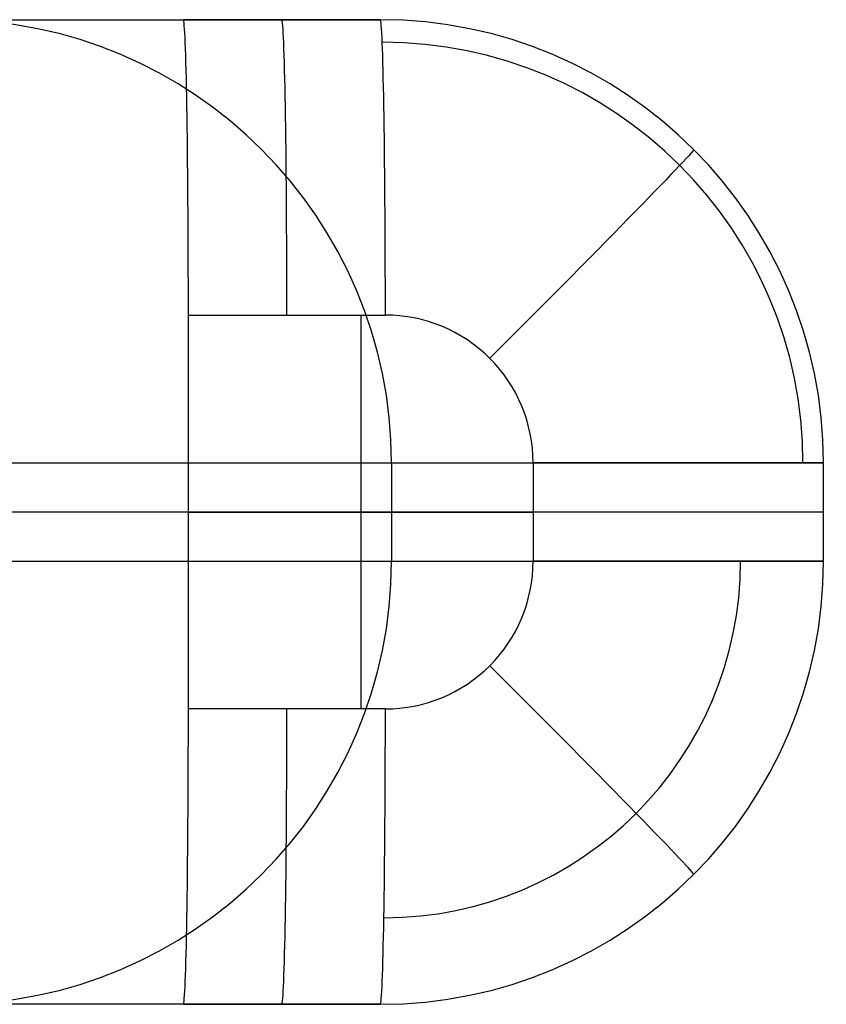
# Model space of a CAD drawing. Extents: x -879 to 919, y -7 to 33.
# Tile 37 of 66: x 199 to 231, y -7 to 33. Entities that reach past the tile are written whole.
import ezdxf

# ---------------------------------------------------------------- set-up
doc = ezdxf.new("R2010")
doc.units = 0
doc.layers.add('IGES_LEVEL_0', color=7, linetype='CONTINUOUS')

msp = doc.modelspace()

# ---------------------------------------------------------------- linework, layer by layer
at = {"layer": 'IGES_LEVEL_0'}
for p, q in [((170.285, 33.426, 1940.843), (205.37, 33.426, -89.854)), ((170.285, 33.426, 1940.843), (205.37, 33.426, -89.854)), ((178.284, 33.426, 1940.981), (213.369, 33.426, -89.716)), ((178.284, 33.426, 1940.981), (213.369, 33.426, -89.716)), ((205.37, 33.426, -89.854), (213.369, 33.426, -89.716)), ((213.369, 33.426, -89.716), (205.37, 33.426, -89.854)), ((205.578, 5.426, -101.852), (205.578, 21.426, -101.852)), ((205.578, 21.426, -101.852), (213.576, 21.426, -101.714)), ((205.578, 5.426, -101.852), (205.578, 21.426, -101.852)), ((205.578, 21.426, -101.852), (213.576, 21.426, -101.714)), ((212.576, 21.426, -101.731), (212.576, 5.426, -101.731)), ((196.281, 15.426, 1941.292), (231.366, 15.426, -89.405)), ((196.281, 15.426, 1941.292), (231.366, 15.426, -89.405)), ((196.281, 15.426, 1941.292), (231.366, 15.426, -89.405)), ((213.824, 15.426, 925.943), (213.824, 11.426, 925.943)), ((219.575, 15.426, -101.611), (219.575, 11.426, -101.611)), ((219.575, 15.426, -101.611), (219.575, 11.426, -101.611)), ((231.366, 11.426, -89.405), (231.366, 15.426, -89.405)), ((231.366, 11.426, -89.405), (231.366, 15.426, -89.405)), ((205.578, 13.426, -101.852), (170.078, 13.426, 1952.841)), ((231.366, 13.426, -89.405), (196.281, 13.426, 1941.292)), ((205.578, 13.426, -101.852), (219.575, 13.426, -101.611)), ((196.281, 11.426, 1941.292), (231.366, 11.426, -89.405)), ((196.281, 11.426, 1941.292), (231.366, 11.426, -89.405)), ((213.576, 5.426, -101.714), (205.578, 5.426, -101.852)), ((213.576, 5.426, -101.714), (205.578, 5.426, -101.852)), ((205.37, -6.574, -89.854), (170.285, -6.574, 1940.843)), ((205.37, -6.574, -89.854), (170.285, -6.574, 1940.843)), ((213.369, -6.574, -89.716), (178.284, -6.574, 1940.981)), ((213.369, -6.574, -89.716), (178.284, -6.574, 1940.981)), ((205.37, -6.574, -89.854), (213.369, -6.574, -89.716)), ((205.37, -6.574, -89.854), (213.369, -6.574, -89.716))]:
    msp.add_line(p, q, dxfattribs=at)
at = {"layer": 'IGES_LEVEL_0', "extrusion": (-0.017275, 0, 0.999851)}
for centre, radius, start, end in [((-15.426, 211.787, 922.111), 18, 90, 180), ((-15.426, 211.787, -97.981), 17.087, 90, 180), ((-11.426, 211.787, 922.111), 18, 0.0001, 90), ((-11.426, 211.787, -101.874), 14.485, 0, 90)]:
    msp.add_arc(centre, radius, start, end, dxfattribs=at)
at = {"layer": 'IGES_LEVEL_0', "extrusion": (0.999851, 3.11728e-10, 0.017275)}
msp.add_arc((21.426, -93.389, 203.787), 12, 270, 360, dxfattribs=at)
msp.add_arc((21.426, -93.389, 203.787), 12, 270, 360, dxfattribs=at)
at = {"layer": 'IGES_LEVEL_0', "extrusion": (0.999851, 0, 0.017275)}
for centre, start, end in [((21.426, -93.389, 207.787), 270, 360), ((5.426, -93.389, 207.787), 180, 270)]:
    msp.add_arc(centre, 12, start, end, dxfattribs=at)
at = {"layer": 'IGES_LEVEL_0', "extrusion": (-0.017275, 1.25856e-10, 0.999851)}
msp.add_arc((-15.426, 211.787, -93.389), 18, 90, 180, dxfattribs=at)
msp.add_arc((-15.426, 211.787, -93.389), 18, 90, 180, dxfattribs=at)
at = {"layer": 'IGES_LEVEL_0', "extrusion": (0.999851, -8.87022e-07, 0.017275)}
msp.add_arc((21.427, -93.389, 211.787), 12, 270, 0, dxfattribs=at)
at = {"layer": 'IGES_LEVEL_0', "extrusion": (0.999851, -7.7704e-16, 0.017274)}
msp.add_arc((21.426, -93.388, 211.787), 12, 270, 0, dxfattribs=at)
at = {"layer": 'IGES_LEVEL_0', "extrusion": (-0.707002, 0.707106, -0.012215)}
msp.add_arc((-167.793, -91.346, -138.848), 12, 179.3001, 269.3, dxfattribs=at)
at = {"layer": 'IGES_LEVEL_0', "extrusion": (-0.017275, 3.60702e-10, 0.999851)}
msp.add_arc((-15.426, 211.787, -105.389), 6, 90, 180.0001, dxfattribs=at)
at = {"layer": 'IGES_LEVEL_0', "extrusion": (-0.017275, 8.26479e-09, 0.999851)}
msp.add_arc((-15.426, 211.787, -105.389), 6, 90, 180.0001, dxfattribs=at)
at = {"layer": 'IGES_LEVEL_0', "extrusion": (7.77156e-16, 1, 0)}
msp.add_arc((-219.368, -89.612, 15.426), 12, 179.0102, 269.0102, dxfattribs=at)
msp.add_arc((-219.368, -89.612, 15.426), 12, 179.0102, 269.0102, dxfattribs=at)
at = {"layer": 'IGES_LEVEL_0', "extrusion": (0, 1, 0)}
msp.add_arc((-219.368, -89.612, 13.426), 12, 179.0102, 269.0102, dxfattribs=at)
at = {"layer": 'IGES_LEVEL_0', "extrusion": (-0.017275, -1.9153e-10, 0.999851)}
msp.add_arc((-11.426, 211.787, -93.389), 18, 360, 90, dxfattribs=at)
msp.add_arc((-11.426, 211.787, -93.389), 18, 360, 90, dxfattribs=at)
at = {"layer": 'IGES_LEVEL_0', "extrusion": (-0.017275, -3.61491e-10, 0.999851)}
msp.add_arc((-11.426, 211.787, -105.389), 6, 360, 90.0001, dxfattribs=at)
at = {"layer": 'IGES_LEVEL_0', "extrusion": (-0.017275, 4.21873e-11, 0.999851)}
msp.add_arc((-11.426, 211.787, -105.389), 6, 360, 90.0001, dxfattribs=at)
at = {"layer": 'IGES_LEVEL_0', "extrusion": (8.86969e-07, 1, 1.51782e-08)}
msp.add_arc((-219.368, -89.612, 11.427), 12, 179.0102, 269.0102, dxfattribs=at)
at = {"layer": 'IGES_LEVEL_0', "extrusion": (-1.53213e-08, 1, 8.86778e-07)}
msp.add_arc((-219.368, -89.612, 11.426), 12, 179.0102, 269.0102, dxfattribs=at)
at = {"layer": 'IGES_LEVEL_0', "extrusion": (0.707001, 0.707107, 0.012215)}
msp.add_arc((-148.807, -91.578, 157.836), 12, 179.3001, 269.3, dxfattribs=at)
at = {"layer": 'IGES_LEVEL_0', "extrusion": (0.999851, -4.67595e-10, 0.017275)}
msp.add_arc((5.426, -93.389, 203.787), 12, 180, 270, dxfattribs=at)
msp.add_arc((5.426, -93.389, 203.787), 12, 180, 270, dxfattribs=at)
at = {"layer": 'IGES_LEVEL_0', "extrusion": (0.999851, -7.56583e-16, 0.017275)}
msp.add_arc((5.426, -93.389, 211.787), 12, 180, 270, dxfattribs=at)
msp.add_arc((5.426, -93.389, 211.787), 12, 180, 270, dxfattribs=at)

doc.saveas('drawing.dxf')
